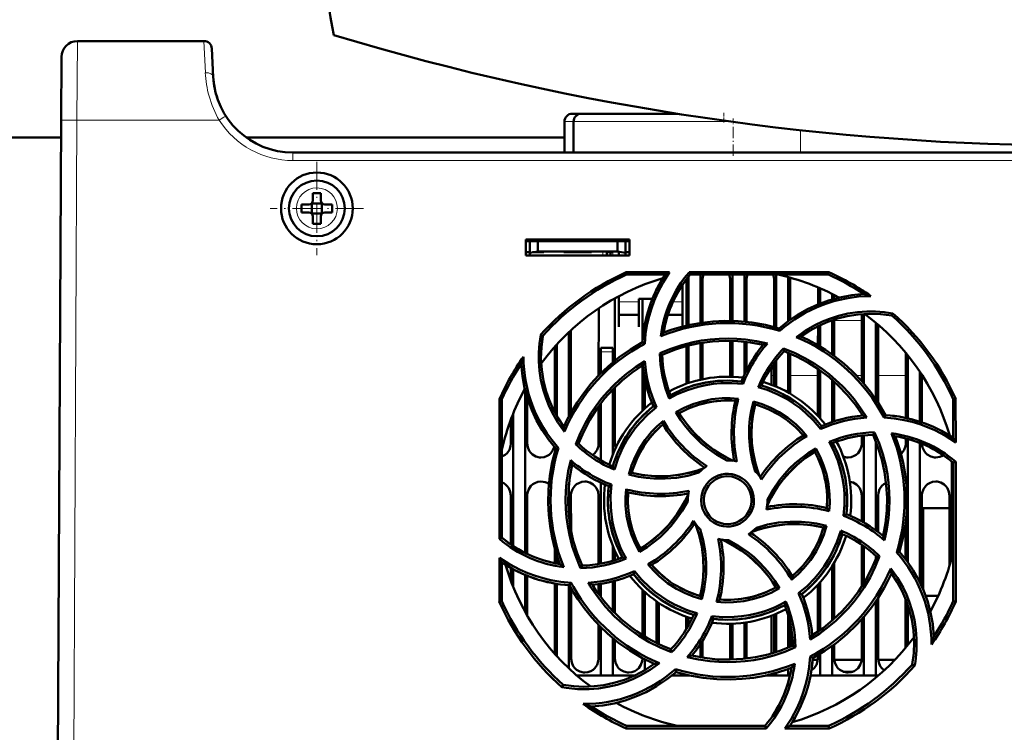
# Model space of a CAD drawing. Extents: x -1768 to 2122, y -1729 to 686.
# Tile 27 of 71: x 263 to 387, y -1476 to -1387. Entities that reach past the tile are written whole.
import ezdxf

# ---------------------------------------------------------------- set-up
doc = ezdxf.new("R2010")
doc.units = 0
doc.linetypes.add('DASHDOT', pattern=[18.5, 12, -3, 0.5, -3])

msp = doc.modelspace()

# ---------------------------------------------------------------- linework, layer by layer
at = {"color": 7, "lineweight": 18}
for p, q in [((270.54, -1389.53), (270.49, -1399.47)), ((286.4, -1389.53), (286.59, -1393.5)), ((270.49, -1399.47), (270.07, -1481.53)), ((288.32, -1399.47), (270.49, -1399.47)), ((288.91, -1399.09), (288.32, -1399.47)), ((289.16, -1398.94), (288.91, -1399.09)), ((331.61, -1399.64), (332.76, -1399.64)), ((332.76, -1399.64), (352.5, -1399.64)), ((361.21, -1403.53), (361.21, -1400.71)), ((297.57, -1404.52), (297.57, -1403.53)), ((495.55, -1404.52), (297.57, -1404.52)), ((300.59, -1407.95), (300.57, -1407.95)), ((298, -1410.5), (298, -1410.52)), ((303.14, -1410.55), (303.14, -1410.52)), ((300.55, -1413.1), (300.57, -1413.1)), ((336.42, -1416.43), (336.42, -1415.91)), ((337.67, -1416.43), (337.67, -1416.03)), ((340.92, -1422.25), (338.42, -1422.25)), ((346.42, -1422.25), (345.21, -1422.25)), ((365.42, -1424.57), (368.91, -1424.57)), ((336.17, -1428.53), (337.67, -1428.53)), ((357.57, -1431.5), (357.9, -1431.5)), ((359.93, -1431.5), (363.4, -1431.5)), ((368.25, -1431.5), (368.9, -1431.5)), ((370.93, -1431.5), (374.4, -1431.5)), ((376.43, -1431.5), (376.49, -1431.5))]:
    msp.add_line(p, q, dxfattribs=at)
at = {"color": 7, "lineweight": 50}
for p, q in [((286.4, -1389.53), (270.54, -1389.53)), ((287.58, -1394.05), (287.4, -1390.47)), ((268.54, -1391.52), (268.49, -1399.47)), ((334.39, -1398.64), (332.61, -1398.64)), ((345.72, -1398.64), (333.76, -1398.64)), ((268.07, -1481.53), (268.49, -1399.47)), ((331.61, -1403.53), (331.61, -1399.64)), ((332.76, -1403.53), (332.76, -1399.64)), ((268.48, -1401.64), (24.65, -1401.64)), ((331.61, -1401.64), (291.72, -1401.64)), ((495.55, -1403.53), (297.57, -1403.53)), ((300.07, -1409.52), (300.07, -1408.6)), ((301.07, -1408.6), (301.07, -1409.52)), ((299.92, -1409.88), (299.93, -1409.89)), ((299.93, -1409.89), (301.21, -1409.89)), ((299.93, -1409.89), (299.93, -1411.16)), ((301.21, -1409.89), (301.22, -1409.88)), ((301.21, -1409.89), (301.21, -1411.16)), ((298.65, -1410.02), (299.57, -1410.02)), ((298.65, -1411.02), (299.57, -1411.02)), ((302.49, -1410.02), (301.57, -1410.02)), ((302.49, -1411.02), (301.57, -1411.02)), ((299.93, -1411.16), (299.92, -1411.17)), ((301.21, -1411.16), (299.93, -1411.16)), ((300.07, -1411.52), (300.07, -1412.45)), ((301.07, -1411.52), (301.07, -1412.45)), ((301.21, -1411.16), (301.22, -1411.17)), ((326.77, -1416.43), (326.77, -1414.43)), ((326.77, -1414.43), (339.77, -1414.43)), ((326.77, -1414.64), (339.77, -1414.64)), ((327.27, -1414.64), (327.27, -1416.08)), ((328.27, -1414.64), (328.27, -1415.91)), ((338.27, -1414.64), (338.27, -1415.91)), ((339.27, -1416.08), (339.27, -1414.64)), ((339.77, -1414.43), (339.77, -1416.43)), ((326.77, -1416.03), (327.27, -1416.03)), ((327.27, -1416.08), (328.27, -1415.91)), ((329.02, -1416.03), (327.6, -1416.03)), ((328.27, -1415.91), (338.27, -1415.91)), ((329.02, -1415.91), (329.02, -1416.03)), ((329.02, -1415.91), (329.02, -1416.03)), ((329.02, -1415.91), (329.02, -1416.03)), ((329.02, -1415.91), (329.02, -1416.03)), ((329.02, -1415.91), (329.02, -1416.03)), ((331.52, -1416.03), (331.52, -1415.91)), ((333.27, -1416.03), (331.52, -1416.03)), ((335.02, -1416.03), (333.27, -1416.03)), ((335.02, -1415.91), (335.02, -1416.03)), ((335.02, -1415.91), (335.02, -1416.03)), ((335.02, -1415.91), (335.02, -1416.03)), ((335.02, -1415.91), (335.02, -1416.03)), ((335.02, -1415.91), (335.02, -1416.03)), ((335.02, -1415.91), (335.02, -1416.03)), ((335.02, -1415.91), (335.02, -1416.03)), ((336.92, -1415.91), (336.92, -1416.03)), ((337.67, -1416.03), (336.92, -1416.03)), ((336.92, -1416.43), (336.92, -1416.03)), ((337.37, -1416.03), (337.37, -1416.43)), ((337.37, -1416.03), (337.67, -1416.03)), ((338.27, -1415.91), (339.27, -1416.08)), ((338.42, -1416.43), (338.42, -1415.94)), ((339.27, -1416.03), (339.77, -1416.03)), ((339.77, -1416.43), (326.77, -1416.43)), ((327.27, -1416.43), (327.27, -1416.08)), ((339.27, -1416.08), (339.27, -1416.43)), ((339.35, -1418.54), (344.78, -1418.54)), ((339.41, -1418.83), (339.35, -1418.54)), ((344.25, -1418.83), (339.41, -1418.83)), ((346.91, -1425.22), (346.91, -1419.53)), ((347.17, -1419.07), (347.17, -1425.16)), ((347.23, -1418.54), (364.78, -1418.54)), ((347.36, -1418.83), (347.23, -1418.54)), ((364.72, -1418.83), (347.36, -1418.83)), ((348.67, -1418.83), (348.67, -1424.88)), ((348.92, -1419.53), (348.92, -1424.84)), ((352.41, -1424.63), (352.41, -1419.53)), ((352.67, -1418.83), (352.67, -1424.63)), ((354.17, -1418.83), (354.17, -1424.72)), ((354.42, -1419.53), (354.42, -1424.75)), ((357.91, -1425.4), (357.91, -1419.53)), ((358.17, -1418.83), (358.17, -1425.47)), ((359.67, -1419.14), (359.67, -1424.66)), ((359.92, -1419.53), (359.92, -1424.47)), ((364.78, -1418.54), (364.72, -1418.83)), ((346.42, -1422.43), (346.42, -1420.08)), ((363.41, -1422.55), (363.41, -1420.44)), ((363.67, -1420.55), (363.67, -1422.44)), ((337.92, -1421.81), (337.93, -1429.62)), ((338.42, -1421.54), (338.42, -1422.43)), ((340.92, -1421.88), (342.63, -1421.88)), ((340.92, -1422.43), (340.92, -1421.88)), ((341.4, -1427.19), (341.41, -1421.88)), ((365.17, -1421.25), (365.17, -1421.93)), ((365.42, -1421.39), (365.42, -1421.86)), ((335.9, -1431.47), (335.91, -1423.04)), ((338.42, -1422.43), (338.42, -1425.38)), ((340.92, -1425.38), (340.92, -1422.43)), ((346.42, -1425.34), (346.42, -1422.43)), ((338.42, -1423.88), (340.92, -1423.88)), ((344.57, -1423.88), (346.42, -1423.88)), ((365.17, -1424.55), (365.17, -1428.83)), ((365.42, -1424.47), (365.43, -1429.02)), ((368.9, -1432.2), (368.91, -1423.77)), ((369.17, -1423.76), (369.17, -1432.5)), ((372.66, -1423.96), (372.79, -1423.69)), ((332.43, -1425.79), (332.43, -1436.14)), ((338.42, -1425.38), (338.42, -1425.38)), ((340.92, -1425.38), (340.92, -1425.38)), ((358.6, -1425.9), (358.53, -1425.57)), ((363.4, -1427.69), (363.41, -1425.29)), ((363.67, -1425.16), (363.67, -1427.84)), ((370.67, -1424.88), (370.67, -1434.46)), ((370.93, -1425.1), (370.93, -1434.86)), ((328.9, -1426.53), (328.63, -1426.4)), ((332.17, -1426.03), (332.17, -1436.63)), ((352.4, -1431.63), (352.4, -1427.13)), ((352.67, -1427.13), (352.67, -1431.64)), ((330.4, -1436.12), (330.4, -1427.84)), ((330.67, -1427.55), (330.67, -1436.6)), ((336.17, -1428.53), (336.17, -1428.03)), ((337.67, -1428.03), (336.17, -1428.03)), ((337.67, -1428.03), (337.67, -1428.53)), ((341.68, -1427.5), (341.4, -1427.32)), ((346.9, -1432.51), (346.9, -1427.8)), ((347.17, -1427.73), (347.17, -1432.42)), ((348.67, -1427.42), (348.67, -1432)), ((348.93, -1427.37), (348.93, -1431.95)), ((354.17, -1427.23), (354.17, -1431.42)), ((354.43, -1427.26), (354.43, -1430.88)), ((359.09, -1428.09), (359.16, -1428.43)), ((336.17, -1431.21), (336.17, -1428.53)), ((337.67, -1429.83), (337.67, -1428.53)), ((343.57, -1428.7), (343.87, -1428.88)), ((358.17, -1429.6), (358.17, -1432.88)), ((359.67, -1428.63), (359.67, -1433.62)), ((359.93, -1428.74), (359.93, -1433.77)), ((374.4, -1436.8), (374.4, -1428.63)), ((374.67, -1428.95), (374.67, -1436.87)), ((341.4, -1435.88), (341.4, -1430.21)), ((357.9, -1432.77), (357.9, -1429.95)), ((363.4, -1436.55), (363.4, -1430.65)), ((363.67, -1430.83), (363.67, -1436.85)), ((341.67, -1435.63), (341.67, -1431.73)), ((357.57, -1432.64), (357.57, -1431.5)), ((365.17, -1432.01), (365.17, -1437.33)), ((376.17, -1431), (376.17, -1437.27)), ((376.43, -1431.4), (376.43, -1437.36)), ((326.67, -1433.26), (326.67, -1453.73)), ((337.67, -1441.39), (337.67, -1433.24)), ((337.93, -1432.98), (337.93, -1440.03)), ((354.01, -1432.55), (353.82, -1432.23)), ((365.43, -1432.24), (365.43, -1437.24)), ((323.45, -1451.97), (323.47, -1434.41)), ((323.47, -1434.41), (323.77, -1434.47)), ((323.77, -1451.83), (323.77, -1434.47)), ((326.93, -1434.22), (326.93, -1440.03)), ((380.37, -1434.47), (380.66, -1434.41)), ((380.37, -1439.31), (380.37, -1434.47)), ((380.66, -1434.41), (380.67, -1439.88)), ((335.9, -1440.03), (335.9, -1435.35)), ((336.17, -1442.11), (336.17, -1434.99)), ((343.14, -1435.45), (342.77, -1435.35)), ((355.3, -1434.74), (355.51, -1435.11)), ((324.9, -1440.03), (324.9, -1436.97)), ((325.17, -1436.29), (325.17, -1452.87)), ((345.59, -1436.08), (346, -1436.19)), ((368.9, -1436.51), (368.9, -1436.33)), ((371.69, -1436.74), (371.87, -1436.46)), ((363.74, -1438.2), (363.84, -1437.83)), ((368.9, -1440.03), (368.9, -1439.03)), ((369.17, -1439), (369.17, -1449.94)), ((370.31, -1438.93), (370.5, -1438.62)), ((374.4, -1440.03), (374.4, -1439.37)), ((374.67, -1439.44), (374.67, -1454.91)), ((379.9, -1439.01), (379.9, -1438.98)), ((330.85, -1440.59), (330.51, -1440.66)), ((333.02, -1440.11), (333.37, -1440.03)), ((363, -1441.06), (363.11, -1440.65)), ((370.67, -1439.77), (370.67, -1450.91)), ((376.17, -1439.94), (376.17, -1457.41)), ((380.17, -1442.26), (380.17, -1454.29)), ((380.37, -1442.42), (380.67, -1442.28)), ((380.37, -1459.78), (380.37, -1442.42)), ((380.67, -1442.28), (380.68, -1459.85)), ((339.67, -1443.9), (340.05, -1443.68)), ((332.17, -1445.11), (332.17, -1449.12)), ((336.17, -1455.08), (336.17, -1444.93)), ((337.5, -1445.17), (337.17, -1445.37)), ((324.89, -1452.68), (324.9, -1446.53)), ((326.93, -1446.53), (326.94, -1453.87)), ((332.43, -1446.53), (332.44, -1450.97)), ((335.89, -1455.13), (335.9, -1446.53)), ((368.89, -1449.79), (368.9, -1446.53)), ((370.93, -1446.53), (370.94, -1451.11)), ((376.43, -1446.53), (376.44, -1458)), ((379.89, -1455.29), (379.9, -1446.53)), ((347.07, -1447.13), (347.07, -1447.23)), ((357.07, -1447.13), (357.06, -1447.02)), ((379.89, -1448.14), (376.57, -1448.14)), ((376.57, -1448.14), (376.57, -1458.28)), ((366.62, -1449.08), (366.96, -1448.88)), ((364.47, -1450.35), (364.08, -1450.57)), ((374.39, -1454.54), (374.39, -1449.91)), ((323.77, -1451.83), (323.45, -1451.97)), ((337.67, -1454.71), (337.67, -1452.86)), ((368.89, -1457.94), (368.89, -1452.72)), ((369.17, -1452.91), (369.17, -1457.5)), ((330.39, -1455.03), (330.39, -1453.18)), ((330.67, -1454.08), (330.67, -1455.08)), ((337.94, -1453.5), (337.94, -1454.63)), ((341.02, -1453.62), (341.13, -1453.19)), ((370.67, -1454.13), (370.67, -1454.48)), ((371.13, -1454.14), (370.76, -1454.23)), ((373.27, -1453.67), (373.62, -1453.59)), ((323.45, -1459.85), (323.45, -1454.34)), ((323.77, -1459.78), (323.77, -1454.94)), ((333.62, -1455.64), (333.82, -1455.33)), ((365.17, -1455.41), (365.17, -1462.24)), ((365.44, -1454.96), (365.44, -1462)), ((324.89, -1457.25), (324.89, -1455.62)), ((325.17, -1455.78), (325.17, -1457.96)), ((326.67, -1456.49), (326.67, -1461.12)), ((326.94, -1456.61), (326.94, -1461.61)), ((340.29, -1456.42), (340.39, -1456.03)), ((330.39, -1466.39), (330.39, -1457.57)), ((330.67, -1457.62), (330.67, -1466.7)), ((332.17, -1457.79), (332.17, -1468.22)), ((332.26, -1457.79), (332.45, -1457.49)), ((335.89, -1458.89), (335.89, -1457.66)), ((336.17, -1459.26), (336.17, -1457.61)), ((337.67, -1461), (337.67, -1457.31)), ((337.94, -1457.24), (337.94, -1461.28)), ((363.39, -1463.61), (363.39, -1457.71)), ((363.67, -1457.41), (363.67, -1463.42)), ((332.44, -1458.13), (332.44, -1467.03)), ((341.39, -1464.04), (341.39, -1458.36)), ((341.67, -1464.21), (341.67, -1458.62)), ((348.62, -1459.14), (348.85, -1459.54)), ((358.56, -1458.18), (358.13, -1458.06)), ((360.97, -1458.8), (361.36, -1458.9)), ((376.9, -1459.14), (378.46, -1459.14)), ((323.77, -1459.78), (323.45, -1459.85)), ((343.17, -1459.82), (343.17, -1465.04)), ((343.44, -1460.01), (343.44, -1465.17)), ((370.67, -1459.79), (370.67, -1469.13)), ((370.94, -1459.37), (370.94, -1467.03)), ((374.39, -1465.64), (374.39, -1459.56)), ((374.67, -1460.31), (374.67, -1465.3)), ((380.68, -1459.85), (380.37, -1459.78)), ((346.89, -1463.3), (346.89, -1461.74)), ((350.1, -1461.67), (350.31, -1462.02)), ((357.57, -1466.36), (357.57, -1461.62)), ((357.89, -1466.26), (357.89, -1461.49)), ((358.17, -1461.37), (358.17, -1466.17)), ((359.67, -1461.56), (359.67, -1465.63)), ((335.89, -1467.03), (335.89, -1462.76)), ((347.17, -1461.83), (347.17, -1462.83)), ((352.39, -1467.03), (352.39, -1462.62)), ((352.67, -1462.61), (352.67, -1467.12)), ((354.17, -1462.48), (354.17, -1467.02)), ((354.44, -1462.44), (354.44, -1466.98)), ((359.94, -1462.65), (359.94, -1465.51)), ((368.89, -1467.03), (368.89, -1462.07)), ((369.17, -1461.75), (369.17, -1469.13)), ((336.17, -1469.13), (336.17, -1463.05)), ((337.67, -1469.13), (337.67, -1464.41)), ((337.94, -1464.64), (337.94, -1467.03)), ((348.67, -1465.17), (348.67, -1466.84)), ((348.94, -1464.73), (348.94, -1466.88)), ((360.59, -1465.57), (360.26, -1465.37)), ((365.17, -1465.42), (365.17, -1469.13)), ((365.44, -1465.22), (365.44, -1467.03)), ((345.05, -1466.2), (344.97, -1465.82)), ((363.39, -1467.03), (363.39, -1466.57)), ((363.67, -1466.41), (363.67, -1469.13)), ((341.39, -1467.03), (341.39, -1466.93)), ((341.67, -1468.45), (341.67, -1467.08)), ((352.38, -1467.12), (352.39, -1467.03)), ((362.42, -1466.73), (362.73, -1466.93)), ((363.38, -1467.14), (362.72, -1467.14)), ((368.88, -1467.14), (365.45, -1467.14)), ((373.05, -1467.14), (370.95, -1467.14)), ((375.23, -1467.72), (375.54, -1467.87)), ((336.17, -1469.13), (333.17, -1469.13)), ((337.67, -1469.13), (336.17, -1469.13)), ((340.39, -1469.13), (337.67, -1469.13)), ((347.17, -1469.13), (345.07, -1469.13)), ((345.6, -1468.68), (345.52, -1468.31)), ((345.58, -1468.7), (345.62, -1468.68)), ((347.17, -1469.09), (347.17, -1469.13)), ((347.34, -1469.13), (347.17, -1469.13)), ((358.17, -1469.13), (356.79, -1469.13)), ((358.17, -1468.78), (358.17, -1469.13)), ((359.67, -1469.13), (358.17, -1469.13)), ((359.67, -1468.3), (359.67, -1469.13)), ((359.9, -1469.13), (359.67, -1469.13)), ((363.67, -1469.13), (362.45, -1469.13)), ((365.17, -1469.13), (363.67, -1469.13)), ((369.17, -1469.13), (365.17, -1469.13)), ((367.77, -1468.64), (366.56, -1468.64)), ((370.67, -1469.13), (369.17, -1469.13)), ((370.96, -1469.13), (370.67, -1469.13)), ((331.47, -1470.29), (331.32, -1470.6)), ((339.34, -1475.76), (339.41, -1475.43)), ((356.92, -1475.76), (339.34, -1475.76)), ((339.41, -1475.43), (356.77, -1475.43)), ((356.77, -1475.43), (356.92, -1475.76)), ((364.79, -1475.76), (359.25, -1475.76)), ((359.88, -1475.43), (364.72, -1475.43)), ((364.72, -1475.43), (364.79, -1475.76))]:
    msp.add_line(p, q, dxfattribs=at)
at = {"color": 7, "linetype": 'DASHDOT', "lineweight": 18, "ltscale": 0.030017}
msp.add_line((351.61, -1398.54), (351.61, -1399.74), dxfattribs=at)
at = {"color": 7, "linetype": 'DASHDOT', "lineweight": 18, "ltscale": 0.116635}
msp.add_line((352.76, -1403.91), (352.76, -1399.25), dxfattribs=at)
at = {"color": 7, "linetype": 'DASHDOT', "lineweight": 18, "ltscale": 0.292499}
msp.add_line((300.57, -1404.67), (300.57, -1416.37), dxfattribs=at)
at = {"color": 7, "linetype": 'DASHDOT', "lineweight": 18, "ltscale": 0.2925}
msp.add_line((306.42, -1410.52), (294.72, -1410.52), dxfattribs=at)
at = {"color": 7, "linetype": 'DASHDOT', "lineweight": 18, "ltscale": 0.003525}
for p, q in [((327.27, -1415.9), (327.27, -1416.04)), ((333.27, -1415.9), (333.27, -1416.04))]:
    msp.add_line(p, q, dxfattribs=at)
at = {"color": 7, "linetype": 'DASHDOT', "lineweight": 18, "ltscale": 0.01553}
for p, q in [((336.42, -1415.86), (336.42, -1416.48)), ((337.67, -1415.86), (337.67, -1416.48))]:
    msp.add_line(p, q, dxfattribs=at)
at = {"color": 7, "linetype": 'DASHDOT', "lineweight": 18, "ltscale": 0.045015}
msp.add_line((337.82, -1428.53), (336.01, -1428.53), dxfattribs=at)
at = {"color": 7, "lineweight": 18}
msp.add_lwpolyline([(268.49, -1399.47), (268.5, -1399.47), (268.52, -1399.47), (270.49, -1399.47)], dxfattribs=at)
at = {"color": 7, "lineweight": 50}
for points in [[(344.78, -1418.54), (343.97, -1419.82), (343.27, -1421.16), (342.86, -1422.1), (342.51, -1423.06), (342.22, -1424.03), (341.99, -1425.02), (341.79, -1426.25), (341.68, -1427.5)], [(358.53, -1425.57), (359.66, -1424.66), (360.84, -1423.86), (362.08, -1423.16), (363.37, -1422.57), (364.7, -1422.07), (366.14, -1421.68), (367.63, -1421.4), (369.15, -1421.26)], [(360.69, -1426.66), (361.85, -1425.83), (363.09, -1425.13), (363.96, -1424.72), (364.85, -1424.36), (365.99, -1424), (367.15, -1423.72), (368.34, -1423.54), (369.53, -1423.45), (370.62, -1423.45), (371.71, -1423.53), (372.79, -1423.69)], [(358.53, -1425.57), (356.83, -1425.14), (355.12, -1424.83), (353.4, -1424.66), (351.68, -1424.63), (350.24, -1424.7), (348.82, -1424.86), (347.39, -1425.11), (345.98, -1425.46), (345.01, -1425.76), (344.04, -1426.1)], [(372.66, -1423.96), (371.24, -1423.78), (369.82, -1423.73), (368.42, -1423.82), (367.05, -1424.04), (365.83, -1424.34), (364.65, -1424.74), (363.49, -1425.25), (362.35, -1425.87), (361.26, -1426.59)], [(331.6, -1438.53), (330.78, -1437.36), (330.07, -1436.13), (329.66, -1435.26), (329.3, -1434.36), (328.94, -1433.23), (328.66, -1432.06), (328.48, -1430.88), (328.39, -1429.69), (328.39, -1428.59), (328.47, -1427.49), (328.63, -1426.4)], [(328.9, -1426.53), (328.72, -1427.95), (328.67, -1429.37), (328.76, -1430.77), (328.98, -1432.14), (329.28, -1433.36), (329.68, -1434.54), (330.19, -1435.7), (330.81, -1436.84), (331.53, -1437.93)], [(343.57, -1428.7), (344.93, -1428.13), (346.31, -1427.67), (347.73, -1427.3), (348.81, -1427.1), (349.91, -1426.95), (351.02, -1426.87), (352.13, -1426.84), (353.22, -1426.87), (354.31, -1426.96), (355.69, -1427.16), (357.06, -1427.46)], [(343.86, -1428.88), (345.4, -1428.27), (346.97, -1427.78), (348.55, -1427.44), (350.16, -1427.22), (351.75, -1427.13), (353.34, -1427.16), (354.94, -1427.33), (356.54, -1427.63)], [(371.87, -1436.46), (370.98, -1434.94), (369.99, -1433.52), (368.89, -1432.19), (367.7, -1430.95), (366.64, -1429.98), (365.51, -1429.08), (364.33, -1428.26), (363.08, -1427.51), (362.18, -1427.03), (361.26, -1426.59)], [(341.4, -1427.32), (339.88, -1428.21), (338.46, -1429.2), (337.13, -1430.3), (335.89, -1431.49), (334.92, -1432.55), (334.02, -1433.68), (333.2, -1434.86), (332.45, -1436.11), (331.97, -1437.01), (331.53, -1437.93)], [(359.09, -1428.09), (360.45, -1428.65), (361.76, -1429.3), (363.01, -1430.04), (363.93, -1430.66), (364.81, -1431.33), (365.65, -1432.05), (366.46, -1432.82), (367.21, -1433.61), (367.92, -1434.45), (368.75, -1435.57), (369.52, -1436.76)], [(359.16, -1428.43), (360.69, -1429.08), (362.14, -1429.84), (363.51, -1430.72), (364.8, -1431.7), (365.98, -1432.76), (367.08, -1433.92), (368.1, -1435.16), (369.01, -1436.5)], [(330.51, -1440.66), (329.6, -1439.53), (328.8, -1438.35), (328.1, -1437.11), (327.5, -1435.82), (327.01, -1434.49), (326.61, -1433.05), (326.34, -1431.56), (326.2, -1430.04)], [(333.02, -1440.11), (333.58, -1438.74), (334.23, -1437.43), (334.97, -1436.18), (335.59, -1435.27), (336.27, -1434.39), (336.99, -1433.54), (337.75, -1432.74), (338.55, -1431.99), (339.39, -1431.28), (340.51, -1430.44), (341.69, -1429.68)], [(333.37, -1440.03), (334.02, -1438.5), (334.78, -1437.06), (335.66, -1435.68), (336.64, -1434.39), (337.7, -1433.21), (338.86, -1432.11), (340.1, -1431.1), (341.44, -1430.18)], [(354.01, -1432.55), (352.61, -1432.44), (351.21, -1432.45), (350.27, -1432.54), (349.33, -1432.69), (348.39, -1432.9), (347.05, -1433.31), (345.76, -1433.84), (344.75, -1434.37)], [(353.82, -1432.23), (352.3, -1432.12), (350.79, -1432.17), (349.31, -1432.36), (347.85, -1432.71), (346.43, -1433.22), (345.66, -1433.56), (344.9, -1433.95)], [(363.74, -1438.2), (362.84, -1437.13), (361.84, -1436.16), (361.11, -1435.55), (360.34, -1434.99), (359.53, -1434.47), (358.29, -1433.81), (357.01, -1433.28), (355.91, -1432.93)], [(345.59, -1436.08), (346.64, -1435.53), (347.71, -1435.08), (348.82, -1434.74), (350.09, -1434.47), (351.39, -1434.34), (352.4, -1434.33), (353.42, -1434.4)], [(343.14, -1435.45), (342.07, -1436.36), (341.09, -1437.36), (340.49, -1438.09), (339.92, -1438.87), (339.41, -1439.68), (338.95, -1440.5), (338.34, -1441.87), (337.88, -1443.29)], [(353.04, -1434.66), (351.83, -1434.62), (350.63, -1434.7), (349.44, -1434.89), (348.29, -1435.2), (347.16, -1435.62), (346, -1436.19)], [(355.53, -1443.52), (355.14, -1442.14), (354.89, -1440.74), (354.77, -1439.31), (354.79, -1437.87), (354.87, -1436.92), (355.02, -1435.97), (355.3, -1434.74)], [(355.51, -1435.11), (355.21, -1436.6), (355.07, -1438.1), (355.07, -1439.6), (355.24, -1441.09), (355.56, -1442.56), (355.79, -1443.35), (356.07, -1444.13)], [(355.51, -1435.11), (355.26, -1436.33), (355.11, -1437.54), (355.07, -1438.76), (355.12, -1439.96), (355.27, -1441.16), (355.51, -1442.36), (355.76, -1443.25), (356.07, -1444.13)], [(355.3, -1434.74), (356.42, -1435.09), (357.5, -1435.53), (358.52, -1436.07), (359.61, -1436.78), (360.62, -1437.6), (361.35, -1438.31), (362.02, -1439.08)], [(351.97, -1442.13), (350.72, -1441.42), (349.55, -1440.61), (348.81, -1440), (348.11, -1439.35), (347.45, -1438.66), (346.83, -1437.92), (346.18, -1437.03), (345.59, -1436.08)], [(346.01, -1436.19), (346.42, -1436.85), (346.87, -1437.47), (347.84, -1438.64), (348.93, -1439.7), (349.63, -1440.28), (350.36, -1440.82), (351.14, -1441.32), (351.95, -1441.78), (352.78, -1442.18)], [(380.67, -1439.88), (379.39, -1439.06), (378.05, -1438.36), (377.12, -1437.95), (376.16, -1437.6), (375.19, -1437.31), (374.21, -1437.07), (372.96, -1436.86), (371.69, -1436.74)], [(339.67, -1443.9), (340.02, -1442.77), (340.47, -1441.69), (341.01, -1440.66), (341.72, -1439.57), (342.54, -1438.57), (343.25, -1437.84), (344.02, -1437.17)], [(370.31, -1438.93), (370.92, -1440.46), (371.41, -1442.03), (371.76, -1443.62), (371.97, -1445.22), (372.06, -1446.81), (372.03, -1448.41), (371.86, -1450), (371.56, -1451.6)], [(370.5, -1438.62), (371.07, -1439.98), (371.53, -1441.36), (371.9, -1442.77), (372.1, -1443.86), (372.25, -1444.96), (372.34, -1446.06), (372.37, -1447.17), (372.34, -1448.27), (372.25, -1449.36), (372.05, -1450.76), (371.74, -1452.16)], [(373.62, -1453.59), (374.06, -1451.89), (374.36, -1450.18), (374.53, -1448.46), (374.56, -1446.74), (374.49, -1445.3), (374.33, -1443.88), (374.08, -1442.46), (373.73, -1441.04), (373.43, -1440.07), (373.09, -1439.11)], [(323.77, -1441.65), (324.19, -1441.42), (324.42, -1441.21), (324.7, -1440.81), (324.86, -1440.35), (324.9, -1440.03)], [(326.93, -1440.03), (327, -1440.49), (327.2, -1440.94), (327.38, -1441.19), (327.61, -1441.4), (328.03, -1441.64), (328.49, -1441.75), (328.67, -1441.76)], [(328.67, -1441.76), (329.06, -1441.71), (329.43, -1441.58), (329.69, -1441.42), (329.92, -1441.21), (330.17, -1440.86), (330.34, -1440.46)], [(330.51, -1440.66), (330.07, -1442.36), (329.77, -1444.07), (329.6, -1445.79), (329.57, -1447.51), (329.64, -1448.95), (329.8, -1450.38), (330.05, -1451.8), (330.4, -1453.21), (330.7, -1454.18), (331.04, -1455.15)], [(335.14, -1441.46), (335.42, -1441.21), (335.7, -1440.81), (335.86, -1440.35), (335.9, -1440.03)], [(357.06, -1447.02), (357.77, -1445.77), (358.58, -1444.6), (359.19, -1443.86), (359.84, -1443.16), (360.54, -1442.5), (361.28, -1441.88), (362.17, -1441.23), (363.11, -1440.65)], [(363.11, -1440.65), (363.66, -1441.68), (364.11, -1442.75), (364.46, -1443.86), (364.72, -1445.13), (364.86, -1446.42), (364.87, -1447.45), (364.8, -1448.49)], [(366.62, -1449.08), (366.74, -1447.69), (366.73, -1446.3), (366.64, -1445.36), (366.49, -1444.41), (366.28, -1443.47), (365.88, -1442.13), (365.35, -1440.83), (364.81, -1439.81)], [(366.96, -1448.88), (367.07, -1447.36), (367.02, -1445.85), (366.83, -1444.37), (366.48, -1442.91), (365.97, -1441.49), (365.63, -1440.72), (365.24, -1439.96)], [(367.17, -1441.76), (367.56, -1441.71), (367.93, -1441.58), (368.19, -1441.42), (368.42, -1441.21), (368.7, -1440.81), (368.86, -1440.35), (368.9, -1440.03)], [(373.81, -1441.33), (373.92, -1441.21), (374.2, -1440.81), (374.36, -1440.35), (374.4, -1440.03)], [(376.43, -1440.05), (376.51, -1440.5), (376.7, -1440.94), (376.88, -1441.19), (377.11, -1441.4), (377.53, -1441.64), (377.99, -1441.75), (378.17, -1441.76)], [(357.01, -1447.84), (357.59, -1446.68), (358.26, -1445.59), (359.02, -1444.55), (359.86, -1443.59), (360.78, -1442.69), (361.85, -1441.83), (363, -1441.07)], [(364.53, -1448.1), (364.57, -1446.89), (364.49, -1445.69), (364.3, -1444.51), (363.99, -1443.35), (363.57, -1442.22), (363, -1441.06)], [(333.62, -1455.65), (333.06, -1454.29), (332.59, -1452.9), (332.23, -1451.48), (332.02, -1450.4), (331.87, -1449.31), (331.79, -1448.2), (331.76, -1447.09), (331.79, -1445.99), (331.88, -1444.9), (332.09, -1443.5), (332.39, -1442.11)], [(333.82, -1455.33), (333.21, -1453.79), (332.72, -1452.22), (332.37, -1450.64), (332.16, -1449.03), (332.07, -1447.44), (332.1, -1445.85), (332.27, -1444.25), (332.57, -1442.65)], [(340.05, -1443.68), (341.54, -1443.98), (343.04, -1444.13), (344.54, -1444.12), (346.03, -1443.95), (347.5, -1443.63), (348.29, -1443.4), (349.07, -1443.12)], [(340.05, -1443.68), (341.26, -1443.93), (342.48, -1444.08), (343.7, -1444.12), (344.9, -1444.07), (346.1, -1443.92), (347.3, -1443.68), (348.19, -1443.43), (349.07, -1443.12)], [(348.46, -1443.66), (347.08, -1444.05), (345.68, -1444.3), (344.25, -1444.42), (342.81, -1444.41), (341.86, -1444.32), (340.91, -1444.18), (339.67, -1443.9)], [(348.76, -1447.13), (348.79, -1446.68), (348.87, -1446.25), (349.02, -1445.84), (349.22, -1445.45), (349.47, -1445.08), (349.77, -1444.74), (350.1, -1444.46), (350.47, -1444.23), (350.88, -1444.04), (351.31, -1443.91), (351.75, -1443.83), (352.18, -1443.82), (352.62, -1443.87), (353.06, -1443.97), (353.48, -1444.14), (353.86, -1444.35), (354.21, -1444.61), (354.52, -1444.92), (354.8, -1445.27), (355.03, -1445.66), (355.2, -1446.06), (355.33, -1446.58), (355.37, -1447.13)], [(355.07, -1447.13), (355.01, -1446.58), (354.85, -1446.04), (354.6, -1445.52), (354.36, -1445.19), (354.07, -1444.89), (353.74, -1444.64), (353.37, -1444.43), (352.98, -1444.27), (352.58, -1444.17), (351.96, -1444.13), (351.35, -1444.21), (350.95, -1444.34), (350.57, -1444.52), (350.22, -1444.76), (349.92, -1445.03), (349.66, -1445.34), (349.36, -1445.84), (349.17, -1446.37), (349.07, -1446.92), (349.07, -1447.13)], [(324.9, -1446.53), (324.82, -1446.06), (324.63, -1445.62), (324.44, -1445.36), (324.22, -1445.15), (324, -1445.01), (323.77, -1444.9)], [(328.67, -1444.79), (328.27, -1444.84), (327.9, -1444.97), (327.64, -1445.13), (327.41, -1445.34), (327.13, -1445.74), (326.97, -1446.2), (326.93, -1446.53)], [(334.17, -1444.79), (333.77, -1444.84), (333.4, -1444.97), (333.14, -1445.13), (332.91, -1445.34), (332.63, -1445.74), (332.47, -1446.2), (332.43, -1446.53)], [(335.9, -1446.53), (335.82, -1446.06), (335.63, -1445.62), (335.44, -1445.36), (335.22, -1445.15), (334.8, -1444.91), (334.34, -1444.8), (334.17, -1444.79)], [(337.17, -1445.37), (337.06, -1446.89), (337.11, -1448.4), (337.3, -1449.88), (337.65, -1451.34), (338.16, -1452.76), (338.5, -1453.53), (338.89, -1454.29)], [(337.5, -1445.17), (337.39, -1446.58), (337.41, -1447.98), (337.5, -1448.93), (337.65, -1449.87), (337.86, -1450.81), (338.12, -1451.71), (338.37, -1452.42), (338.65, -1453.11), (338.98, -1453.79), (339.34, -1454.45)], [(368.9, -1446.53), (368.82, -1446.06), (368.63, -1445.62), (368.44, -1445.36), (368.22, -1445.15), (367.83, -1444.92), (367.39, -1444.81)], [(371.95, -1444.95), (371.64, -1445.13), (371.41, -1445.34), (371.13, -1445.74), (370.97, -1446.2), (370.93, -1446.53)], [(378.17, -1444.79), (377.77, -1444.84), (377.4, -1444.97), (377.14, -1445.13), (376.91, -1445.34), (376.63, -1445.74), (376.47, -1446.2), (376.43, -1446.53)], [(379.9, -1446.53), (379.82, -1446.06), (379.63, -1445.62), (379.44, -1445.36), (379.22, -1445.15), (378.8, -1444.91), (378.34, -1444.8), (378.17, -1444.79)], [(341.02, -1453.62), (340.47, -1452.57), (340.01, -1451.49), (339.67, -1450.38), (339.4, -1449.1), (339.27, -1447.81), (339.26, -1446.79), (339.33, -1445.76)], [(339.6, -1446.15), (339.56, -1447.36), (339.64, -1448.56), (339.83, -1449.75), (340.14, -1450.9), (340.56, -1452.03), (341.13, -1453.19)], [(341.13, -1453.19), (341.79, -1452.77), (342.41, -1452.32), (343.58, -1451.35), (344.64, -1450.26), (345.22, -1449.56), (345.76, -1448.83), (346.26, -1448.05), (346.71, -1447.24), (347.12, -1446.41)], [(347.07, -1447.23), (346.36, -1448.48), (345.55, -1449.65), (344.95, -1450.39), (344.29, -1451.09), (343.6, -1451.76), (342.86, -1452.37), (341.97, -1453.03), (341.02, -1453.62)], [(355.37, -1447.13), (355.35, -1447.57), (355.26, -1448), (355.12, -1448.41), (354.92, -1448.81), (354.66, -1449.18), (354.36, -1449.51), (354.03, -1449.79), (353.66, -1450.03), (353.25, -1450.21), (352.82, -1450.35), (352.39, -1450.42), (351.95, -1450.44), (351.52, -1450.39), (351.08, -1450.29), (350.66, -1450.12), (350.28, -1449.91), (349.93, -1449.66), (349.61, -1449.35), (349.34, -1449), (349.11, -1448.61), (348.93, -1448.2), (348.8, -1447.67), (348.76, -1447.13)], [(349.07, -1447.13), (349.12, -1447.67), (349.28, -1448.21), (349.54, -1448.73), (349.77, -1449.06), (350.06, -1449.36), (350.39, -1449.62), (350.76, -1449.82), (351.15, -1449.98), (351.55, -1450.08), (352.17, -1450.12), (352.78, -1450.04), (353.18, -1449.91), (353.56, -1449.73), (353.91, -1449.49), (354.21, -1449.22), (354.47, -1448.91), (354.77, -1448.41), (354.96, -1447.88), (355.06, -1447.33), (355.07, -1447.13)], [(348.06, -1450.12), (348.54, -1451.56), (348.87, -1453.03), (349.05, -1454.52), (349.07, -1456.02), (348.94, -1457.52), (348.8, -1458.33), (348.62, -1459.14)], [(348.06, -1450.12), (348.52, -1451.52), (348.84, -1452.95), (349.02, -1454.41), (349.06, -1455.87), (348.96, -1457.33), (348.82, -1458.24), (348.62, -1459.14)], [(364.08, -1450.57), (362.59, -1450.27), (361.09, -1450.13), (359.59, -1450.13), (358.1, -1450.3), (356.63, -1450.62), (355.84, -1450.85), (355.06, -1451.13)], [(364.08, -1450.57), (362.87, -1450.32), (361.65, -1450.17), (360.43, -1450.13), (359.23, -1450.18), (358.03, -1450.33), (356.83, -1450.57), (355.94, -1450.82), (355.06, -1451.13)], [(355.68, -1450.58), (357.06, -1450.19), (358.47, -1449.94), (359.9, -1449.82), (361.34, -1449.84), (362.29, -1449.93), (363.23, -1450.07), (364.47, -1450.35)], [(364.47, -1450.35), (364.13, -1451.47), (363.69, -1452.54), (363.16, -1453.56), (362.45, -1454.65), (361.63, -1455.67), (360.9, -1456.42), (360.1, -1457.11)], [(348.61, -1450.74), (349, -1452.12), (349.25, -1453.53), (349.37, -1454.96), (349.36, -1456.39), (349.27, -1457.35), (349.13, -1458.29), (348.85, -1459.54)], [(360.97, -1458.8), (362.03, -1457.91), (363, -1456.91), (363.6, -1456.19), (364.17, -1455.42), (364.69, -1454.6), (365.15, -1453.78), (365.77, -1452.39), (366.25, -1450.95)], [(358.13, -1458.06), (357.71, -1457.4), (357.26, -1456.78), (356.29, -1455.61), (355.2, -1454.55), (354.5, -1453.97), (353.77, -1453.43), (352.99, -1452.93), (352.18, -1452.48), (351.35, -1452.07)], [(352.18, -1452.12), (353.43, -1452.83), (354.6, -1453.64), (355.34, -1454.25), (356.04, -1454.9), (356.71, -1455.6), (357.32, -1456.34), (357.98, -1457.23), (358.57, -1458.18)], [(371.13, -1454.14), (370.57, -1455.5), (369.93, -1456.81), (369.18, -1458.07), (368.56, -1458.98), (367.89, -1459.87), (367.17, -1460.71), (366.41, -1461.52), (365.62, -1462.27), (364.78, -1462.98), (363.63, -1463.84), (362.41, -1464.62)], [(370.76, -1454.22), (370.11, -1455.75), (369.35, -1457.2), (368.47, -1458.57), (367.49, -1459.86), (366.43, -1461.04), (365.27, -1462.15), (364.03, -1463.16), (362.69, -1464.07)], [(373.62, -1453.59), (374.53, -1454.72), (375.33, -1455.9), (376.03, -1457.14), (376.63, -1458.43), (377.12, -1459.76), (377.52, -1461.2), (377.79, -1462.69), (377.93, -1464.21)], [(323.45, -1454.34), (324.72, -1455.17), (326.06, -1455.87), (327, -1456.28), (327.96, -1456.63), (328.93, -1456.92), (329.91, -1457.16), (331.17, -1457.37), (332.45, -1457.49)], [(348.85, -1459.54), (347.73, -1459.2), (346.67, -1458.76), (345.64, -1458.23), (344.55, -1457.52), (343.53, -1456.69), (342.78, -1455.96), (342.08, -1455.16)], [(340.39, -1456.03), (341.28, -1457.09), (342.27, -1458.05), (342.99, -1458.65), (343.76, -1459.21), (344.57, -1459.73), (345.4, -1460.19), (346.09, -1460.52), (346.8, -1460.82), (347.52, -1461.08), (348.25, -1461.3)], [(362.73, -1466.93), (364.25, -1466.04), (365.67, -1465.05), (367, -1463.95), (368.24, -1462.76), (369.21, -1461.7), (370.11, -1460.57), (370.93, -1459.39), (371.68, -1458.14), (372.16, -1457.24), (372.6, -1456.32)], [(372.53, -1455.69), (373.35, -1456.86), (374.07, -1458.09), (374.48, -1458.96), (374.84, -1459.85), (375.21, -1460.99), (375.49, -1462.15), (375.68, -1463.34), (375.77, -1464.53), (375.76, -1465.96), (375.62, -1467.38), (375.54, -1467.87)], [(375.23, -1467.72), (375.41, -1466.3), (375.46, -1464.88), (375.37, -1463.48), (375.15, -1462.11), (374.85, -1460.89), (374.45, -1459.71), (373.94, -1458.55), (373.32, -1457.41), (372.6, -1456.32)], [(342.87, -1467.66), (341.3, -1466.88), (339.81, -1465.99), (338.4, -1465), (337.07, -1463.9), (336.03, -1462.91), (335.05, -1461.85), (334.14, -1460.73), (333.3, -1459.55), (332.76, -1458.69), (332.26, -1457.79)], [(334.81, -1457.86), (335.74, -1459.22), (336.76, -1460.5), (337.9, -1461.7), (339.14, -1462.8), (340.01, -1463.49), (340.92, -1464.12), (342.24, -1464.92), (343.62, -1465.61), (345.05, -1466.2)], [(358.57, -1458.18), (357.54, -1458.73), (356.47, -1459.18), (355.37, -1459.52), (354.1, -1459.79), (352.8, -1459.93), (351.75, -1459.94), (350.69, -1459.87)], [(351.09, -1459.59), (352.3, -1459.63), (353.5, -1459.55), (354.69, -1459.36), (355.84, -1459.05), (356.97, -1458.63), (358.13, -1458.06)], [(350.1, -1461.67), (351.48, -1461.79), (352.87, -1461.77), (353.81, -1461.69), (354.75, -1461.54), (355.69, -1461.33), (356.6, -1461.07), (357.32, -1460.82), (358.03, -1460.53), (358.72, -1460.21), (359.39, -1459.84)], [(350.31, -1462.02), (351.83, -1462.13), (353.34, -1462.08), (354.82, -1461.89), (356.28, -1461.54), (357.7, -1461.03), (358.47, -1460.69), (359.23, -1460.3)], [(360.27, -1465.37), (358.73, -1465.98), (357.16, -1466.47), (355.58, -1466.82), (353.97, -1467.03), (352.38, -1467.12), (350.79, -1467.09), (349.19, -1466.92), (347.59, -1466.62)], [(360.6, -1465.57), (359.24, -1466.14), (357.86, -1466.61), (356.44, -1466.97), (355.36, -1467.18), (354.26, -1467.33), (353.15, -1467.42), (352.04, -1467.45), (350.95, -1467.42), (349.86, -1467.33), (348.43, -1467.12), (347.01, -1466.81)], [(343.52, -1467.58), (342.35, -1468.41), (341.12, -1469.12), (340.26, -1469.54), (339.36, -1469.9), (338.23, -1470.27), (337.06, -1470.55), (335.88, -1470.74), (334.69, -1470.84), (333.26, -1470.83), (331.84, -1470.68), (331.32, -1470.6)], [(342.87, -1467.66), (341.67, -1468.45), (340.42, -1469.11), (339.12, -1469.64), (337.79, -1470.05), (336.56, -1470.31), (335.32, -1470.47), (334.06, -1470.52), (332.77, -1470.46), (331.47, -1470.29)], [(332.44, -1467.03), (332.52, -1467.49), (332.71, -1467.93), (332.9, -1468.19), (333.12, -1468.4), (333.54, -1468.63), (334, -1468.74), (334.17, -1468.75)], [(334.17, -1468.75), (334.56, -1468.7), (334.93, -1468.57), (335.2, -1468.41), (335.43, -1468.2), (335.7, -1467.79), (335.85, -1467.33), (335.89, -1467.03)], [(337.94, -1467.03), (338.02, -1467.49), (338.21, -1467.93), (338.4, -1468.19), (338.62, -1468.4), (339.04, -1468.63), (339.5, -1468.74), (339.67, -1468.75)], [(339.67, -1468.75), (340.06, -1468.7), (340.43, -1468.57), (340.7, -1468.41), (340.93, -1468.2), (341.2, -1467.79), (341.35, -1467.33), (341.39, -1467.03)], [(359.25, -1475.76), (360.07, -1474.49), (360.78, -1473.16), (361.19, -1472.22), (361.54, -1471.26), (361.84, -1470.29), (362.08, -1469.31), (362.3, -1468.03), (362.42, -1466.73)], [(362.56, -1468.49), (362.93, -1468.2), (363.2, -1467.79), (363.35, -1467.33), (363.39, -1467.03)], [(365.44, -1467.03), (365.52, -1467.49), (365.71, -1467.93), (365.9, -1468.19), (366.12, -1468.4), (366.54, -1468.63), (367, -1468.74), (367.17, -1468.75)], [(367.17, -1468.75), (367.56, -1468.7), (367.93, -1468.57), (368.2, -1468.41), (368.43, -1468.2), (368.7, -1467.79), (368.85, -1467.33), (368.89, -1467.03)], [(370.94, -1467.03), (371.02, -1467.49), (371.21, -1467.93), (371.4, -1468.19), (371.71, -1468.46)], [(334.98, -1472.99), (336.43, -1472.86), (337.84, -1472.61), (339.21, -1472.25), (340.55, -1471.77), (341.85, -1471.19), (343.16, -1470.47), (344.41, -1469.63), (345.6, -1468.68)], [(345.6, -1468.68), (347.3, -1469.12), (349.01, -1469.42), (350.73, -1469.59), (352.45, -1469.62), (353.89, -1469.55), (355.31, -1469.39), (356.74, -1469.14), (358.15, -1468.79), (359.12, -1468.49), (360.09, -1468.15)]]:
    msp.add_lwpolyline(points, dxfattribs=at)
for radius in [4.5, 3.5]:
    msp.add_circle((300.57, -1410.52), radius, dxfattribs=at)
for centre, radius, start, end in [((622.19, -1329.24), 325, 187.4074, 190.5583), ((396.56, -1077.64), 325, 253.2139, 286.7861), ((270.54, -1391.53), 2, 90, 179.7), ((286.4, -1390.53), 1, 3, 90), ((297.57, -1393.53), 10, 183, 270), ((297.57, -1393.53), 10, 183.9422, 198.8098), ((297.59, -1393.52), 10.02, 194.756, 198.7969), ((332.61, -1399.64), 1, 90, 180), ((333.76, -1399.64), 1, 90, 180), ((300.57, -1425.7), 17.1, 89.9978, 91.6733), ((300.57, -1425.7), 17.1, 88.3267, 90.0022), ((299.57, -1409.52), 0.5, 270, 360), ((301.57, -1409.52), 0.5, 180, 270), ((315.74, -1410.52), 17.1, 178.3267, 180.0022), ((315.78, -1410.52), 17.14, 179.9996, 181.6715), ((299.57, -1411.52), 0.5, 0, 90), ((301.57, -1411.52), 0.5, 90, 180), ((285.4, -1410.52), 17.1, 359.9978, 1.6733), ((285.36, -1410.52), 17.14, 358.3285, 0.0004), ((300.57, -1395.32), 17.13, 268.3286, 271.6729), ((352.04, -1447.12), 31.27, 113.9462, 138.4836), ((352.07, -1447.13), 29, 106.2315, 143.7055), ((358.87, -1428.47), 17.51, 146.5977, 176.2303), ((358.85, -1428.47), 15.28, 139.4824, 172.7953), ((358.9, -1428.48), 15.04, 140.0655, 170.9043), ((362.28, -1452.3), 38.02, 117.4073, 118.3144), ((345.47, -1419.53), 1.43, 0.0335, 4.9194), ((350.69, -1419.56), 1.77, 155.5602, 178.9273), ((350.64, -1419.56), 1.77, 1.0727, 24.4421), ((356.19, -1419.56), 1.77, 155.5602, 178.9273), ((356.14, -1419.56), 1.77, 1.0727, 24.4421), ((352.07, -1447.13), 29, 61.2345, 77.3856), ((361.48, -1419.53), 1.56, 168.3955, 179.7115), ((352.09, -1447.08), 30.95, 56.5499, 65.9119), ((352.08, -1447.13), 31.28, 54.9732, 66.0518), ((370.07, -1438.72), 17.2, 90.1058, 131.8034), ((363.15, -1443.38), 22.92, 72.5342, 74.849), ((352.07, -1447.13), 29, 16.2315, 53.7055), ((352.1, -1447.13), 31.27, 24.0095, 48.5569), ((352.07, -1447.11), 22.2, 72.8819, 112.17), ((360, -1439.05), 20.55, 140.9596, 142.5601), ((363.48, -1447.71), 21.24, 95.9897, 97.542), ((352.06, -1447.11), 22.19, 27.8372, 67.1397), ((352.07, -1447.11), 22.2, 117.921, 157.2549), ((369.98, -1438.68), 17.4, 140.5839, 158.2405), ((370.08, -1438.72), 17.22, 139.1507, 158.9978), ((370.1, -1438.77), 15.34, 135.8645, 157.6209), ((363.62, -1448.36), 21.9, 107.4313, 108.8722), ((352.04, -1447.14), 31.28, 144.8592, 155.9889), ((348.32, -1436.04), 22.92, 162.4699, 164.8432), ((343.68, -1429.11), 17.21, 180.084, 221.8343), ((358.95, -1428.46), 15.38, 180.9083, 202.6111), ((358.75, -1428.49), 14.89, 181.5343, 201.5293), ((369.97, -1438.67), 14.89, 136.5452, 156.5403), ((352.02, -1447.1), 30.95, 146.5499, 155.9119), ((361.25, -1439.89), 22.06, 152.4404, 153.8818), ((358.76, -1428.49), 17.4, 185.581, 203.2377), ((358.81, -1428.46), 17.16, 184.1017, 204.039), ((365.57, -1431.5), 8, 171.4412, 180), ((352.07, -1447.13), 15.5, 82.7584, 118.2829), ((352.07, -1447.13), 29, 151.2345, 167.3963), ((352.06, -1447.12), 14.99, 83.2759, 118.5515), ((365.76, -1452.89), 22.25, 115.1158, 116.2622), ((352.07, -1447.12), 14.99, 38.2759, 73.5508), ((352.07, -1447.13), 15.5, 37.7586, 73.2809), ((364.68, -1441.12), 21.04, 160.0704, 161.2868), ((370.14, -1438.72), 17.28, 165.5243, 191.8456), ((363.09, -1448.34), 16.97, 124.7597, 126.2991), ((352.07, -1447.13), 15.5, 127.7585, 163.2809), ((352.06, -1447.12), 14.99, 128.2771, 163.5473), ((352.06, -1447.12), 12.49, 85.4943, 119.0148), ((369.84, -1438.73), 17.28, 166.4009, 191.5798), ((352.07, -1447.12), 12.49, 40.493, 74.0178), ((370.72, -1453.85), 17.14, 94.019, 114.0116), ((370.7, -1453.82), 17.4, 95.581, 113.2376), ((359.31, -1456.28), 22.02, 62.402, 63.8774), ((370.72, -1453.93), 17.52, 56.5978, 86.2298), ((352.56, -1435.72), 21.15, 185.9964, 187.6136), ((352.06, -1447.12), 12.49, 130.4968, 164.0121), ((360.53, -1440.13), 16.77, 169.8225, 171.397), ((358.7, -1428.62), 17.28, 211.4005, 236.5795), ((358.89, -1428.41), 17.26, 210.4821, 236.8462), ((370.57, -1453.76), 17.28, 121.4006, 146.5794), ((370.76, -1453.94), 17.23, 120.4639, 146.8631), ((358.88, -1456.37), 17.57, 79.6987, 81.2045), ((370.75, -1454.02), 15.41, 90.9364, 112.6638), ((370.7, -1453.81), 14.89, 91.5344, 111.5293), ((352.06, -1447.11), 22.2, 342.8103, 22.1524), ((370.73, -1453.92), 15.3, 49.5187, 82.9268), ((360.09, -1455.13), 20.63, 50.9648, 52.6206), ((370.71, -1453.96), 15.04, 50.0655, 80.9046), ((346.94, -1457.31), 37.96, 27.3377, 28.31), ((352.07, -1447.11), 22.2, 162.928, 202.3142), ((343.7, -1429.1), 15.34, 225.8399, 247.6864), ((343.61, -1429.22), 14.89, 226.5452, 246.5403), ((339.62, -1440), 1.68, 180.7762, 199.2149), ((357.55, -1461.3), 22.69, 70.191, 71.3401), ((352.07, -1447.12), 14.99, 353.2762, 28.5538), ((352.07, -1447.13), 15.5, 352.7585, 28.2828), ((352.07, -1447.12), 12.49, 355.494, 29.0174), ((367.17, -1440), 1.76, 250.1193, 269.9834), ((378.17, -1440.01), 1.74, 269.9062, 302.9079), ((343.68, -1429.09), 17.23, 229.0713, 249.0037), ((353.31, -1435.57), 21.92, 197.3633, 198.8707), ((343.62, -1429.21), 17.4, 230.5838, 248.2405), ((356.5, -1434.08), 20.77, 205.0489, 206.3156), ((352.07, -1447.13), 5, 121.4638, 136.1511), ((352.07, -1447.13), 5, 76.4719, 91.1148), ((352.07, -1447.13), 5, 31.447, 46.1498), ((328.67, -1446.53), 1.74, 55.4072, 90.1212), ((352.07, -1447.13), 15.5, 172.7583, 208.2829), ((352.06, -1447.13), 15, 173.2811, 208.547), ((343.67, -1429.03), 17.29, 255.4414, 281.7889), ((353.2, -1436.12), 16.89, 214.8012, 216.4058), ((352.06, -1447.13), 12.5, 175.5041, 209.0063), ((343.67, -1429.35), 17.28, 256.4009, 281.5799), ((352.07, -1447.13), 5, 166.4276, 180), ((360.46, -1465.19), 17.25, 75.4134, 101.8149), ((352.07, -1447.13), 5, 346.4038, 360), ((360.46, -1464.91), 17.28, 76.401, 101.5796), ((350.1, -1458.64), 17.86, 34.6192, 36.1407), ((360.45, -1465.13), 17.19, 48.9546, 68.9642), ((360.51, -1465.04), 17.4, 50.5838, 68.2404), ((333.37, -1440.28), 17.25, 300.3572, 326.7831), ((333.55, -1440.49), 17.28, 301.4008, 326.5791), ((352.07, -1447.13), 5, 211.3845, 226.3134), ((352.07, -1447.13), 5, 301.3676, 316.3118), ((352.07, -1447.13), 12.49, 310.4962, 344.0168), ((333.42, -1440.29), 15.04, 230.0658, 260.9039), ((345.24, -1465.81), 17.22, 30.3302, 56.8017), ((345.43, -1465.64), 17.28, 31.4007, 56.5792), ((352.07, -1447.13), 14.99, 308.2779, 343.5513), ((352.07, -1447.13), 15.5, 307.7587, 343.2808), ((345.22, -1461.39), 23.47, 25.2604, 26.411), ((360.43, -1465.17), 15.37, 45.878, 67.7653), ((360.52, -1465.03), 14.89, 46.5453, 66.5404), ((350.87, -1458.66), 21.86, 17.3012, 18.8572), ((333.4, -1440.36), 15.29, 229.435, 263.0113), ((333.99, -1455.5), 17.26, 345.3377, 11.7583), ((352.07, -1447.13), 5, 256.3596, 271.3443), ((334.29, -1455.52), 17.28, 346.4011, 11.5795), ((333.43, -1440.45), 14.89, 271.5343, 291.5292), ((345.48, -1436.14), 19.32, 250.0384, 251.446), ((360.45, -1465.11), 17.18, 359.6304, 41.7749), ((352.07, -1447.13), 29, 331.2346, 347.3963), ((357.2, -1436.94), 37.97, 207.2825, 208.2987), ((333.41, -1440.32), 17.52, 236.5978, 266.2295), ((352.07, -1447.13), 29, 196.2315, 233.7054), ((343.95, -1439.22), 20.49, 230.9744, 232.7262), ((333.38, -1440.25), 15.4, 270.9036, 292.7565), ((345.72, -1435.32), 20.17, 259.62, 260.9936), ((352.06, -1447.13), 12.5, 220.5047, 254.0071), ((333.41, -1440.37), 17.15, 273.9093, 294.0079), ((333.43, -1440.43), 17.4, 275.5808, 293.2375), ((352.07, -1447.13), 15.5, 217.7588, 253.2808), ((352.06, -1447.13), 15, 218.2826, 253.546), ((341.86, -1453.75), 18.54, 349.5563, 351.0582), ((352.06, -1447.1), 22.19, 297.8203, 337.2298), ((351.41, -1458.55), 21.31, 6.0026, 7.692), ((355.89, -1444.75), 26.68, 208.5292, 209.7891), ((352.07, -1447.11), 22.19, 209.3984, 247.3284), ((348.79, -1449.28), 16.4, 209.9755, 211.5395), ((344.5, -1438.64), 21.28, 242.2135, 243.8381), ((352.06, -1447.13), 20, 212.0822, 249.2093), ((352.07, -1447.13), 12.49, 265.4999, 299.0134), ((345.32, -1465.76), 17.13, 3.8257, 23.9864), ((345.37, -1465.76), 17.4, 5.5809, 23.2375), ((352.03, -1447.18), 31.27, 203.9047, 228.5089), ((352.07, -1447.13), 14.99, 263.2795, 298.5526), ((340.07, -1444.44), 18.73, 304.5392, 306.0375), ((336.73, -1452.29), 23.89, 340.4021, 341.5637), ((345.38, -1465.77), 14.89, 1.5344, 21.5294), ((345.18, -1465.82), 15.41, 0.926, 22.8193), ((352.09, -1447.17), 31.28, 324.7526, 336.0942), ((352.11, -1447.15), 30.95, 326.5499, 335.9119), ((334.16, -1455.58), 14.89, 316.5452, 336.5404), ((334.03, -1455.51), 15.36, 315.8499, 337.8395), ((334.05, -1455.5), 17.2, 318.8771, 338.9622), ((337.6, -1440), 23.81, 295.4024, 296.5739), ((352.07, -1447.13), 15.5, 262.7586, 298.2827), ((334.15, -1455.57), 17.4, 320.5837, 338.2403), ((342.95, -1454.38), 21.99, 332.2507, 333.8549), ((355.85, -1458.22), 22.88, 342.1848, 344.8371), ((352.07, -1447.13), 29, 286.2315, 323.7054), ((340.53, -1445.92), 21.87, 287.2172, 288.8394), ((340.59, -1446.08), 21.7, 276.0406, 277.7571), ((352.06, -1447.1), 22.2, 252.8582, 292.2986), ((345.28, -1465.81), 15.31, 319.4728, 353.1414), ((345.26, -1465.78), 17.52, 326.5978, 356.2294), ((344, -1455.12), 20.7, 320.9903, 322.7858), ((352.09, -1447.19), 31.27, 293.968, 318.582), ((334.06, -1455.5), 17.19, 269.6099, 311.8037), ((345.23, -1465.77), 15.04, 320.0658, 350.9047), ((352.05, -1447.18), 31.27, 234.6392, 246.0312), ((340.97, -1450.91), 22.89, 252.1217, 254.8313), ((352.07, -1447.13), 29, 241.2347, 257.3856), ((352.07, -1447.12), 31.01, 236.5575, 245.9004), ((341.89, -1442.01), 37.95, 297.2133, 298.2943)]:
    msp.add_arc(centre, radius, start, end, dxfattribs=at)
at = {"color": 7, "lineweight": 18}
for centre, radius, start, end in [((300.14, -1392.85), 13.58, 182.7354, 195.3114), ((299.57, -1392.99), 12.98, 195.3711, 209.9371), ((297.57, -1393.52), 11, 212.7709, 269.9923), ((300.57, -1410.52), 2.57, 90, 179.4706), ((300.57, -1410.52), 2.57, 0, 89.4706), ((300.57, -1410.52), 2.57, 180, 269.4706), ((300.57, -1410.52), 2.57, 270, 359.4706)]:
    msp.add_arc(centre, radius, start, end, dxfattribs=at)
msp.add_ellipse((286.59, -1394.1), major_axis=(0.999, 0.052), ratio=0.602126, start_param=0.000227, end_param=1.539305, dxfattribs=at)
at = {"color": 7, "lineweight": 50}
for centre, major_axis, ratio, start_param, end_param in [((12649.78, -18234.9), (12316.04, -16812.79), 0.038135, 3.133394, 3.149792), ((12948.92, -5662.11), (12606.66, -4239.23), 0.035665, 3.132153, 3.151038), ((7979.85, -4903.22), (7634.65, -3480.98), 0.04151, 3.13011, 3.153076), ((-16437.2, -13745.93), (16814.28, 12317.13), 0.038133, 6.274987, 6.291384), ((-11287.52, -18650.85), (-11648, -17216.16), 0.026223, 3.133257, 3.149924), ((17556.59, -13087.26), (17216.97, -11648.55), 0.026222, 3.133256, 3.149923), ((-8846.36, -15752.45), (-9205.19, -14315.84), 0.026518, 3.13361, 3.149573), ((13147.15, 13061.54), (-12798.23, -14501.26), 0.027193, 6.274586, 6.291779), ((-3862.46, -14042.63), (-4238.77, -12605.31), 0.035667, 3.132152, 3.151038), ((14656.39, -10644.91), (14314.85, -9204.55), 0.026519, 3.133609, 3.149572), ((-3104.51, -9075.03), (-3481.47, -7634.77), 0.041509, 3.130112, 3.153078), ((14858.82, -14242.72), (14499.35, -12798.74), 0.027194, 3.132996, 3.150189), ((-14156.06, 11347.48), (14500.72, -12797.75), 0.027194, 6.274586, 6.291779), ((-13954.67, 7752.21), (14317.26, -9206.11), 0.026517, 6.275203, 6.291165), ((3807.69, 6179.63), (-3480.52, -7633.62), 0.041512, 6.271701, 6.294669), ((-16852.35, 10192.93), (17216.86, -11648.47), 0.026222, 6.27485, 6.291517), ((-12440.95, -15953.45), (-12796.16, -14498.92), 0.027195, 3.132993, 3.150187), ((4565.01, 11145.76), (-4237.19, -12602.69), 0.03567, 6.273742, 6.292629), ((9550.33, 12857.94), (-9205.03, -14315.58), 0.026519, 6.275203, 6.291166), ((11991.07, 15755.73), (-11647.42, -17215.3), 0.026223, 6.27485, 6.291518), ((17142.52, 10852.56), (16815.47, 12318.01), 0.038131, 3.133395, 3.149791), ((-12240.11, 2766.28), (12601.98, -4237.65), 0.035671, 6.273743, 6.292631), ((-11947.7, 15343.45), (12318.09, -16815.59), 0.038131, 6.274988, 6.291384), ((-7276.76, 2009.44), (7635.68, -3481.46), 0.041507, 6.271704, 6.294669)]:
    msp.add_ellipse(centre, major_axis=major_axis, ratio=ratio, start_param=start_param, end_param=end_param, dxfattribs=at)

doc.saveas('drawing.dxf')
